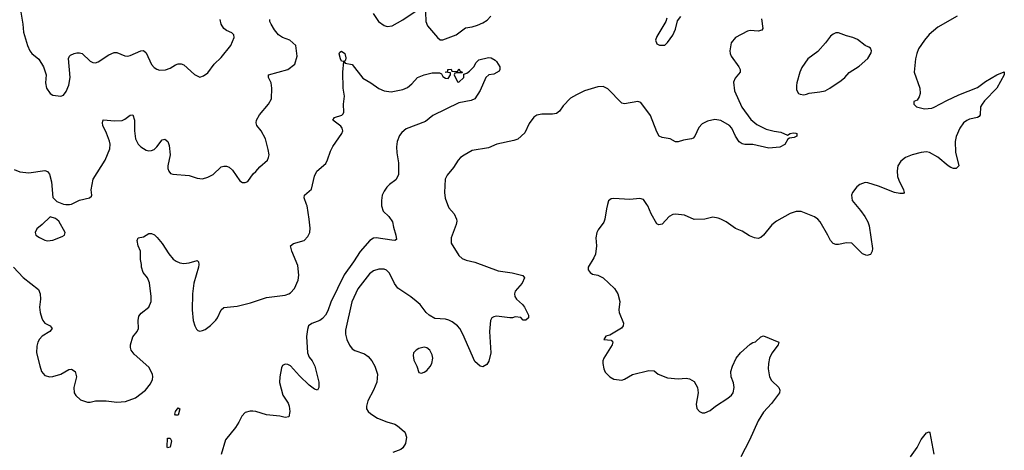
# Model space of a CAD drawing. Header units: inches. Extents: x 1834610 to 2027685, y 642842 to 774116.
# Tile 12 of 256: x 1850903 to 1858271, y 658159 to 661383. Entities that reach past the tile are written whole.
import ezdxf

# ---------------------------------------------------------------- set-up
doc = ezdxf.new("R2010")
doc.units = ezdxf.units.IN
doc.header["$MEASUREMENT"] = 0
doc.layers.add('B8655', color=7, linetype='Continuous')
doc.layers.add('B8656', color=7, linetype='Continuous')

msp = doc.modelspace()

# ---------------------------------------------------------------- linework, layer by layer
at = {"layer": 'B8655', "color": 5}
for points, elevation in [([(1850856.4, 659530), (1850930, 659452.4), (1851043.1, 659363.1), (1851056.4, 659330), (1851058.4, 659290), (1851051.8, 659230), (1851057, 659190), (1851069, 659149), (1851077, 659130), (1851092.1, 659112.1), (1851130.7, 659090), (1851144.9, 659070), (1851127.7, 659050), (1851070, 659012.6), (1851050, 658991.3), (1851038.6, 658970), (1851030, 658939), (1851028.8, 658890), (1851052.7, 658792.7), (1851067.1, 658750), (1851090, 658720.3), (1851129.1, 658709.1), (1851150, 658713.1), (1851210, 658730.4), (1851270, 658764.9), (1851290, 658766), (1851317.3, 658750), (1851328, 658710), (1851307.7, 658630), (1851310.9, 658590.9), (1851322, 658570), (1851356.9, 658536.9), (1851410, 658521), (1851430, 658521), (1851470, 658530.8), (1851550.5, 658530.5), (1851630, 658520.7), (1851694.2, 658525.8), (1851770, 658553.4), (1851843.7, 658610), (1851882.7, 658657.3), (1851896.2, 658690), (1851898.4, 658710), (1851895.6, 658730), (1851870, 658781.2), (1851759.3, 658879.3), (1851736.2, 658910), (1851731.6, 658930), (1851731.6, 658950), (1851749.6, 659010), (1851782.4, 659050), (1851792.2, 659070), (1851789.6, 659130), (1851795.3, 659164.7), (1851812.8, 659187.2), (1851869, 659230), (1851885.6, 659274.4), (1851886.3, 659310), (1851873.6, 659413.6), (1851858.3, 659450), (1851827.6, 659490), (1851814.3, 659530), (1851814.7, 659550), (1851806.6, 659586.6), (1851806.8, 659650), (1851789, 659690), (1851781.6, 659730), (1851789.2, 659750), (1851830, 659758), (1851870, 659782.8), (1851890, 659782.8), (1851912.4, 659772.4), (1851932.3, 659752.3), (1851970, 659706.8), (1852018.4, 659630), (1852051.3, 659591.3), (1852074.3, 659574.3), (1852102.2, 659562.2), (1852130, 659558.9), (1852170, 659562.6), (1852230, 659579.1), (1852240.7, 659570), (1852244.4, 659550), (1852240.3, 659530), (1852205.3, 659410), (1852197, 659330), (1852194.6, 659210), (1852200.3, 659130), (1852213.4, 659090), (1852226, 659066), (1852236.5, 659056.5), (1852250, 659052), (1852270, 659056), (1852290, 659064.4), (1852330, 659092.6), (1852370, 659133.4), (1852382, 659150), (1852409.8, 659210.2), (1852430.8, 659229.2), (1852530, 659239.2), (1852630, 659263.1), (1852750, 659303.6), (1852890, 659321.7), (1852918, 659330), (1852930, 659337), (1852959.7, 659370), (1852985.8, 659434.2), (1852992.3, 659470), (1852983.9, 659543.9), (1852939.6, 659650), (1852929.4, 659690.6), (1852952.3, 659707.7), (1853031.3, 659728.7), (1853060.1, 659759.9), (1853074.5, 659790), (1853076.6, 659823.4), (1853069.6, 659890), (1853053, 659990), (1853049.4, 660000)], 440), ([(1851248.1, 660000), (1851270, 659998.8), (1851276, 660000)], 460), ([(1853610.3, 660000), (1853610.3, 659990), (1853622.4, 659950), (1853666, 659910), (1853694, 659870), (1853699.3, 659830), (1853718.7, 659770), (1853723.6, 659736.4), (1853710.5, 659729.5), (1853688.6, 659731.4), (1853570, 659750.8), (1853550, 659747.1), (1853523.6, 659730), (1853450, 659647.1), (1853401, 659570), (1853330, 659473.3), (1853231.2, 659268.8), (1853210, 659202.9), (1853192.3, 659170), (1853170, 659145.1), (1853150, 659132), (1853090, 659109.7), (1853063.8, 659090), (1853055.9, 659064.1), (1853049.3, 659010.7), (1853056.9, 658890), (1853070, 658856.3), (1853092.2, 658830), (1853111.7, 658790), (1853140.5, 658670), (1853141, 658630), (1853131.3, 658610), (1853110, 658617.2), (1853070, 658646.6), (1852996.8, 658716.8), (1852930, 658792.3), (1852910, 658802.7), (1852890, 658805.2), (1852870, 658795.3), (1852862.4, 658777.6), (1852848.5, 658710), (1852848.1, 658668.1), (1852872.8, 658572.8), (1852911.9, 658511.9), (1852919.3, 658490), (1852924.9, 658450), (1852918, 658410), (1852890, 658405.1), (1852850, 658414), (1852750, 658424.2), (1852670, 658449.5), (1852647.3, 658452.7), (1852626.8, 658453.2), (1852590, 658442), (1852564.5, 658415.5), (1852542.8, 658370), (1852517.3, 658330), (1852442.3, 658237.7), (1852411.5, 658128.4)], 440), ([(1854104.7, 660000), (1854114.7, 659974.7), (1854155.5, 659930), (1854172.7, 659890), (1854174.2, 659874.2), (1854170.4, 659850), (1854132.4, 659750), (1854132.7, 659710), (1854190, 659617.3), (1854214.9, 659594.9), (1854243.8, 659583.8), (1854310, 659568.5), (1854483.9, 659503.9), (1854587.1, 659487.1), (1854667.7, 659467.7), (1854680.7, 659450), (1854664, 659410), (1854611.8, 659350), (1854606, 659330), (1854608.8, 659310), (1854621.6, 659290), (1854666, 659250), (1854681.3, 659230), (1854710.6, 659170), (1854710.8, 659150), (1854690, 659133.2), (1854670, 659132.7), (1854652.5, 659152.5), (1854610, 659158.9), (1854590, 659151.8), (1854571.9, 659151.9), (1854470, 659162.7), (1854450, 659159.3), (1854436, 659150), (1854425.5, 659130), (1854419.3, 659050), (1854428, 658890), (1854414.4, 658825.6), (1854399.3, 658800.7), (1854370, 658785.2), (1854350, 658789.2), (1854310, 658825.2), (1854218.3, 659030), (1854195.8, 659070), (1854178, 659090), (1854139.9, 659119.9), (1854113.9, 659133.9), (1854090, 659140.3), (1854010, 659145.6), (1853968.4, 659170), (1853945.7, 659190), (1853898.7, 659250), (1853870, 659276.3), (1853830, 659307.8), (1853731.9, 659371.9), (1853707.7, 659407.7), (1853670, 659486.6), (1853648.5, 659508.5), (1853630, 659515.8), (1853590, 659515.8), (1853550, 659502), (1853519.5, 659480.5), (1853432.7, 659367.3), (1853389.5, 659270), (1853340.9, 659059.1), (1853341.8, 659030), (1853350.3, 658990), (1853370, 658945.5), (1853390, 658919.5), (1853410, 658906), (1853482.8, 658882.8), (1853510, 658861.3), (1853536.9, 658830), (1853560.8, 658790), (1853580.8, 658730), (1853575.6, 658670), (1853550.2, 658609.8), (1853508.5, 658530), (1853498, 658490), (1853499.1, 658470), (1853510.6, 658450), (1853530, 658433), (1853581.2, 658401.2), (1853650, 658372), (1853710, 658354.4), (1853730, 658341.6), (1853779.9, 658299.9), (1853787.3, 658290), (1853796.8, 658256.8), (1853790.4, 658210), (1853770, 658177.2), (1853754, 658166), (1853696.1, 658143.9)], 460), ([(1855302.9, 660000), (1855293.7, 659966.3), (1855283, 659890), (1855273.5, 659866.5), (1855230.7, 659810), (1855222, 659790), (1855215.5, 659750), (1855219.3, 659690), (1855212.2, 659627.8), (1855200.5, 659599.5), (1855158, 659530), (1855158, 659510), (1855172, 659490), (1855190, 659478), (1855230, 659470.8), (1855270, 659450.7), (1855354.8, 659370), (1855378, 659330), (1855394.4, 659274.4), (1855386, 659210), (1855388.2, 659190), (1855420.4, 659110), (1855418, 659090), (1855406.6, 659073.4), (1855344.9, 659035.1), (1855318.8, 659021.2), (1855290, 659014), (1855274, 658990), (1855330, 658984.7), (1855341, 658970), (1855336.3, 658950), (1855274.8, 658850), (1855267.3, 658830), (1855267.3, 658810), (1855273.4, 658770), (1855284.4, 658744.4), (1855318, 658710), (1855350, 658690.8), (1855410, 658684.9), (1855430, 658690.8), (1855490, 658727.7), (1855610, 658758), (1855650, 658753.4), (1855681, 658730), (1855750, 658701), (1855830, 658694.8), (1855890, 658699.1), (1855914.6, 658694.6), (1855950, 658674.8), (1855976.3, 658630), (1855979.1, 658590), (1855965.2, 658505.2), (1855970, 658472), (1855991.3, 658450), (1856010, 658440.7), (1856030, 658439.1), (1856070, 658456.3), (1856109.7, 658490.3), (1856202.7, 658550), (1856230, 658573.4), (1856241.6, 658590), (1856249.6, 658630), (1856243.9, 658663.9), (1856227, 658710), (1856224.5, 658750), (1856237, 658790), (1856264.5, 658850), (1856297.2, 658890), (1856370, 658954), (1856390, 658967.3), (1856410, 658970.7), (1856449.2, 659010), (1856470, 659016.3), (1856584.7, 658970), (1856578.8, 658950), (1856532.6, 658887.4), (1856514.9, 658850), (1856506.3, 658810), (1856504.9, 658770), (1856515.3, 658710), (1856530, 658683), (1856584.9, 658630), (1856590.4, 658610), (1856588, 658590), (1856530, 658509.4), (1856470, 658445.1), (1856430, 658379.5), (1856365.6, 658234.4), (1856299.3, 658110)], 480), ([(1857158.2, 660000), (1857195.2, 659955.3), (1857226.4, 659910), (1857250.2, 659870.3), (1857260.6, 659840.6), (1857283.8, 659670), (1857283, 659650), (1857270, 659624.5), (1857241.3, 659618.7), (1857210, 659629.7), (1857129.8, 659709.7), (1857090, 659712.6), (1857030, 659698.9), (1857010, 659699.6), (1856990, 659707), (1856969.7, 659729.7), (1856951.6, 659770), (1856892.3, 659870), (1856875.4, 659890), (1856850, 659908.2), (1856750, 659947.1), (1856713.5, 659946.5), (1856670, 659932.3), (1856566.4, 659873.6), (1856532.3, 659847.7), (1856470, 659769.4), (1856450, 659752.3), (1856430, 659745.1), (1856402, 659750), (1856365.6, 659765.6), (1856310, 659799.6), (1856260.7, 659820.7), (1856190, 659869.5), (1856150, 659889.4), (1856130, 659898), (1856090, 659903.7), (1856030, 659889.3), (1855950, 659886), (1855878.9, 659918.9), (1855810, 659927), (1855790, 659924.5), (1855764, 659910), (1855710, 659852.7), (1855686.6, 659846.6), (1855670, 659854), (1855629.7, 659929.6), (1855604.5, 659990), (1855597, 660000)], 480), ([(1857570, 658110.7), (1857618.8, 658181.2), (1857650, 658240.7), (1857690, 658291), (1857710, 658298), (1857714.8, 658290), (1857744.9, 658130)], 480)]:
    msp.add_lwpolyline(points, dxfattribs=dict(at, elevation=elevation))
for points, elevation in [([(1851132, 659908), (1851072, 659850), (1851030, 659818), (1851018, 659790), (1851024.7, 659770), (1851050, 659751.3), (1851090, 659731.3), (1851110, 659726.8), (1851150, 659731.3), (1851220.2, 659759.8), (1851238, 659770), (1851242, 659790), (1851195.1, 659875.1), (1851170, 659895.3)], 460), ([(1853930, 658931.8), (1853890, 658922.7), (1853871, 658910), (1853850.8, 658890), (1853847.3, 658870), (1853853, 658833), (1853874.8, 658790), (1853890, 658742), (1853910, 658738), (1853930, 658744.7), (1853950, 658758), (1853973.8, 658786.2), (1853986.6, 658810), (1853994, 658850), (1853990, 658875.3), (1853972.7, 658910), (1853950, 658926)], 480), ([(1852070, 658422), (1852064, 658430), (1852069.3, 658450), (1852090, 658478), (1852102, 658470), (1852090, 658422)], 420), ([(1852010, 658178), (1852006.6, 658186.6), (1852010, 658251.3), (1852030, 658250.8), (1852039.1, 658230), (1852030, 658184)], 420)]:
    msp.add_lwpolyline(points, close=True, dxfattribs=dict(at, elevation=elevation))
at = {"layer": 'B8656', "color": 5}
for points, elevation in [([(1850906.6, 661470), (1850927, 661350), (1850931.3, 661290), (1850960.3, 661190), (1850979.5, 661150), (1850994.4, 661130), (1851046.4, 661086.4), (1851080.3, 661030), (1851101.3, 660970), (1851094.8, 660910), (1851104, 660870), (1851130, 660831.3), (1851150, 660818), (1851210, 660811.3), (1851230, 660818), (1851250, 660844.7), (1851270, 660891.3), (1851281.3, 660950), (1851268.6, 661091.4), (1851275.6, 661110), (1851283.1, 661116.9), (1851309.3, 661130), (1851330, 661134), (1851350, 661134.7), (1851370, 661128.9), (1851430, 661071.8), (1851450, 661061.1), (1851470, 661058.9), (1851490, 661066), (1851570, 661119.6), (1851610, 661137.4), (1851630, 661138), (1851690, 661112), (1851710, 661110.3), (1851730, 661113.4), (1851810, 661148.5), (1851830, 661152.7), (1851850, 661134), (1851890, 661047.7), (1851910, 661024.9), (1851930, 661013), (1851950, 661005.5), (1851993.4, 661006.6), (1852030, 661019.1), (1852070, 661045.5), (1852090, 661053), (1852110, 661053), (1852130, 661044), (1852210, 660971.3), (1852250, 660951.3), (1852278, 660962), (1852310, 660984.7), (1852357.2, 661050), (1852410, 661100.7), (1852483.7, 661190), (1852509, 661249), (1852505.2, 661270), (1852490, 661285.2), (1852450, 661302), (1852430, 661317), (1852409.8, 661349.8), (1852402.9, 661382.9)], 480), ([(1853548.4, 661430), (1853588.2, 661370), (1853630, 661339.3), (1853652.8, 661332.8), (1853690, 661337.1), (1853770, 661380.4), (1853870, 661448.5)], 460), ([(1853939.2, 661439.2), (1853943.1, 661370), (1853955.9, 661335.9), (1854028.5, 661248.5), (1854050, 661230.8), (1854070, 661233), (1854170, 661270.3), (1854238.4, 661321.6), (1854290, 661330.3), (1854330, 661342.4), (1854370, 661359), (1854401.2, 661378.8), (1854429.7, 661410)], 460), ([(1855745.4, 661394.6), (1855738, 661370), (1855670, 661258), (1855661, 661230), (1855670, 661202), (1855691.6, 661191.6), (1855730, 661191.3), (1855750, 661211), (1855790, 661267.3), (1855810, 661311.3), (1855826.6, 661373.4), (1855850, 661406)], 460), ([(1857917.3, 661410), (1857773.1, 661326.9), (1857709.3, 661270.7), (1857673.1, 661230), (1857630, 661163.7), (1857615.6, 661130), (1857606, 661090), (1857595.8, 660990), (1857638, 660870), (1857640.7, 660830), (1857634.4, 660805.6), (1857618.8, 660781.2), (1857594, 660770), (1857594, 660750), (1857614, 660730), (1857674.4, 660714.4), (1857730, 660720.7), (1857746.8, 660726.8), (1857841, 660779), (1857930, 660820.3), (1858070, 660874.4), (1858130, 660920.5), (1858215.3, 660970), (1858271.3, 660991.3), (1858270.7, 660970), (1858215.8, 660870), (1858123.9, 660776.1), (1858104.7, 660750), (1858094.4, 660730), (1858090.4, 660670), (1858082.4, 660657.6), (1858070.3, 660649.7), (1858010, 660637.7), (1857990, 660628.2), (1857965.3, 660610), (1857937.4, 660570), (1857911.3, 660508.7), (1857904, 660470), (1857906.7, 660390), (1857930.4, 660290), (1857922, 660278), (1857910, 660269.6), (1857890, 660269.7), (1857870, 660276.9), (1857850, 660288.2), (1857774.6, 660354.6), (1857710.4, 660389.6), (1857690, 660392.7), (1857650, 660388.7), (1857582, 660370), (1857533, 660350), (1857496.3, 660323.7), (1857474.4, 660290), (1857468.9, 660251.1), (1857471.7, 660210), (1857481.2, 660181.2), (1857518, 660110), (1857522.8, 660090), (1857517.5, 660082.5), (1857490, 660080.5), (1857450, 660089.7), (1857330, 660136.9), (1857250, 660162), (1857230, 660163.7), (1857190, 660149.3), (1857168.6, 660131.4), (1857134.8, 660090), (1857128, 660070), (1857133.4, 660030), (1857158.2, 660000)], 480), ([(1851276, 660000), (1851290, 660002.8), (1851350, 660030.7), (1851426, 660050), (1851439, 660061), (1851442, 660070), (1851438, 660110), (1851453.6, 660190), (1851543, 660330), (1851577.1, 660417.1), (1851579.1, 660450), (1851573.7, 660473.7), (1851553.5, 660533.5), (1851525.1, 660590), (1851521.6, 660610), (1851528, 660632), (1851613.9, 660626.1), (1851670, 660628.5), (1851690, 660637.6), (1851730, 660668), (1851750, 660670.7), (1851763.1, 660630), (1851760.9, 660550), (1851769, 660490), (1851790, 660450.4), (1851810, 660432.2), (1851850, 660405.5), (1851870, 660400.5), (1851890, 660403), (1851910, 660410.6), (1851929.4, 660430), (1851970, 660484), (1851990, 660487.3), (1852010.5, 660470), (1852021.3, 660441.3), (1852028.8, 660370), (1852010.4, 660290), (1852010.4, 660270), (1852018, 660250), (1852032.4, 660232.4), (1852050, 660226), (1852170, 660215.8), (1852230, 660197.1), (1852270, 660192.7), (1852310, 660203.8), (1852350, 660224.4), (1852410, 660280.7), (1852430, 660287.3), (1852450, 660287.3), (1852470, 660278.8), (1852496.4, 660256.4), (1852550, 660176), (1852570, 660162.8), (1852590, 660162.8), (1852610, 660171), (1852649, 660230), (1852670, 660246), (1852698.7, 660281.3), (1852757.2, 660330), (1852765.2, 660350), (1852769, 660370), (1852762.7, 660410), (1852742.7, 660490), (1852709.5, 660550), (1852678.4, 660590), (1852673.6, 660610), (1852675.6, 660630), (1852696.9, 660670), (1852765.6, 660750), (1852786.3, 660790), (1852790.8, 660870), (1852783.5, 660910), (1852764.5, 660950), (1852765.2, 660970), (1852910, 661010.5), (1852960.9, 661050), (1852978.4, 661110), (1852969.3, 661190), (1852923.7, 661230), (1852870, 661248.3), (1852840.5, 661270), (1852810, 661307.8), (1852784.4, 661350), (1852775.6, 661370), (1852776, 661384)], 460), ([(1856454.9, 661390), (1856463, 661317), (1856456.7, 661303.3), (1856430, 661295.6), (1856370, 661301.6), (1856350, 661297), (1856258.8, 661250), (1856228.4, 661210), (1856217.3, 661150), (1856218.8, 661130), (1856226.8, 661110), (1856284.9, 661030), (1856293.4, 661010), (1856293.4, 660990), (1856256, 660944), (1856244.4, 660915.6), (1856251.3, 660850), (1856308.3, 660728.3), (1856375.6, 660635.6), (1856418.9, 660598.9), (1856490, 660562.4), (1856550, 660547), (1856599.9, 660539.9), (1856650, 660518), (1856668, 660530), (1856690, 660536.3), (1856710, 660534), (1856718, 660530), (1856718, 660510), (1856698.8, 660501.2), (1856663.6, 660496.4), (1856651.3, 660488.7), (1856630, 660448), (1856590.8, 660429.2), (1856510, 660422), (1856390, 660449.6), (1856329.6, 660449.6), (1856310, 660454.5), (1856288.1, 660468.1), (1856260.5, 660510), (1856233, 660570), (1856213.6, 660590), (1856150, 660626.9), (1856105.5, 660634.5), (1856050, 660623.6), (1856010, 660602), (1855985.2, 660574.7), (1855954.9, 660510), (1855943.4, 660496.6), (1855930, 660489.6), (1855870, 660481.3), (1855830, 660469.6), (1855810, 660469.4), (1855771.5, 660491.5), (1855710, 660500.9), (1855689.2, 660510), (1855670, 660542), (1855624.7, 660664.7), (1855550, 660763.7), (1855529.5, 660769.5), (1855430, 660752), (1855410, 660758), (1855305.3, 660865.3), (1855270, 660883.6), (1855230, 660881.3), (1855130.3, 660849.7), (1855070, 660821.3), (1855025.8, 660794.2), (1854970, 660738), (1854942, 660698), (1854919, 660681), (1854890, 660675.1), (1854810, 660676.2), (1854773, 660667), (1854750, 660653.2), (1854714.6, 660605.4), (1854683.9, 660536.1), (1854630, 660489.5), (1854601.1, 660478.9), (1854474.8, 660450), (1854410, 660422.6), (1854290, 660402.4), (1854230.2, 660369.8), (1854202, 660350), (1854184.9, 660330), (1854150, 660276), (1854101.8, 660218.2), (1854087.2, 660190), (1854081.1, 660090), (1854086.3, 660046.3), (1854104.7, 660000)], 460), ([(1853049.4, 660000), (1853031.5, 660050), (1853034, 660070), (1853085.7, 660114.3), (1853110, 660211.3), (1853127, 660250), (1853193, 660307), (1853207.4, 660332.6), (1853230, 660398), (1853247.1, 660432.9), (1853313.3, 660530), (1853320.5, 660550), (1853316.2, 660570), (1853305.4, 660585.4), (1853245.2, 660630), (1853259, 660650), (1853312.9, 660667.1), (1853323, 660677), (1853328.4, 660691.6), (1853325.4, 660750), (1853334.6, 660810), (1853324.2, 660870), (1853320.7, 660990), (1853329, 661069), (1853310, 661072.7), (1853302.6, 661090), (1853292.7, 661127.3), (1853299.3, 661140.7), (1853310, 661147.3), (1853336, 661130), (1853342.8, 661097.2), (1853339.8, 661080.2), (1853332, 661070), (1853338, 661058), (1853390, 661046), (1853470, 660944.7), (1853530, 660910.6), (1853590, 660867.3), (1853630, 660850.7), (1853683.8, 660843.8), (1853770, 660860.3), (1853805.8, 660874.2), (1853838, 660902), (1853879.6, 660950), (1853930.3, 660970.3), (1853990, 660983.8), (1854044, 660984), (1854058.5, 660978.5), (1854070, 660958), (1854090, 660944.7), (1854110, 660942), (1854128, 660970), (1854126, 660986), (1854088, 660990), (1854106, 660994), (1854106, 661006), (1854108, 661010), (1854111, 661011), (1854131.3, 661011.3), (1854138, 660998), (1854170, 660994), (1854182, 660998), (1854190, 661014), (1854198, 660998), (1854212.7, 660992.7), (1854214, 660986), (1854170, 660986), (1854158, 660982), (1854154, 660970), (1854178, 660918), (1854190, 660914), (1854226, 660950), (1854226, 660974), (1854250, 660982), (1854270, 660998), (1854302, 661030), (1854319, 661061), (1854339, 661081), (1854410, 661098.8), (1854430, 661096), (1854459.9, 661079.9), (1854470.5, 661070.5), (1854496, 661030), (1854496, 661010), (1854490, 660998), (1854450, 660974), (1854414, 660970), (1854392, 660950), (1854350, 660852.7), (1854308, 660790), (1854282.4, 660777.6), (1854190, 660761.5), (1853993.6, 660666.4), (1853938.5, 660621.5), (1853794.3, 660565.7), (1853762, 660538), (1853744.9, 660515), (1853727.4, 660470), (1853723.6, 660430), (1853725.1, 660385.1), (1853738.7, 660310), (1853738.5, 660221.5), (1853717.1, 660182.9), (1853670, 660149.2), (1853650, 660129.2), (1853630, 660099.3), (1853615.8, 660070), (1853610.3, 660029.7), (1853610.3, 660000)], 440), ([(1850862.3, 660262.3), (1850904.8, 660244.8), (1850970, 660235.8), (1851090, 660252.7), (1851110, 660247.3), (1851126.7, 660226.7), (1851141.6, 660170), (1851150.9, 660050.9), (1851181.4, 660021.4), (1851230, 660001), (1851248.1, 660000)], 460), ([(1855597, 660000), (1855570, 660036), (1855543.2, 660043.2), (1855470, 660037), (1855350, 660044), (1855330, 660042), (1855310, 660026), (1855302.9, 660000)], 480)]:
    msp.add_lwpolyline(points, dxfattribs=dict(at, elevation=elevation))
at = {"layer": 'B8656', "color": 5, "elevation": 480}
msp.add_lwpolyline([(1857030, 661284), (1857010, 661284), (1856990, 661275.3), (1856970, 661259), (1856934, 661210), (1856875.6, 661144.4), (1856802, 661090), (1856754.9, 661025.1), (1856740.4, 660990), (1856719.3, 660910), (1856715.5, 660890), (1856717.3, 660857.3), (1856730, 660831.3), (1856744.5, 660824.5), (1856770, 660820.7), (1856790, 660825.5), (1856810, 660833), (1856890, 660841.6), (1856930, 660850.4), (1856966, 660870), (1857050, 660928.2), (1857077, 660950), (1857110, 660987.7), (1857184.1, 661035.9), (1857250, 661091.3), (1857275.3, 661135.3), (1857278, 661150), (1857268.9, 661168.9), (1857258, 661178), (1857229.4, 661189.4), (1857173.8, 661233.8), (1857138, 661250), (1857090, 661261.2)], close=True, dxfattribs=at)

doc.saveas('drawing.dxf')
